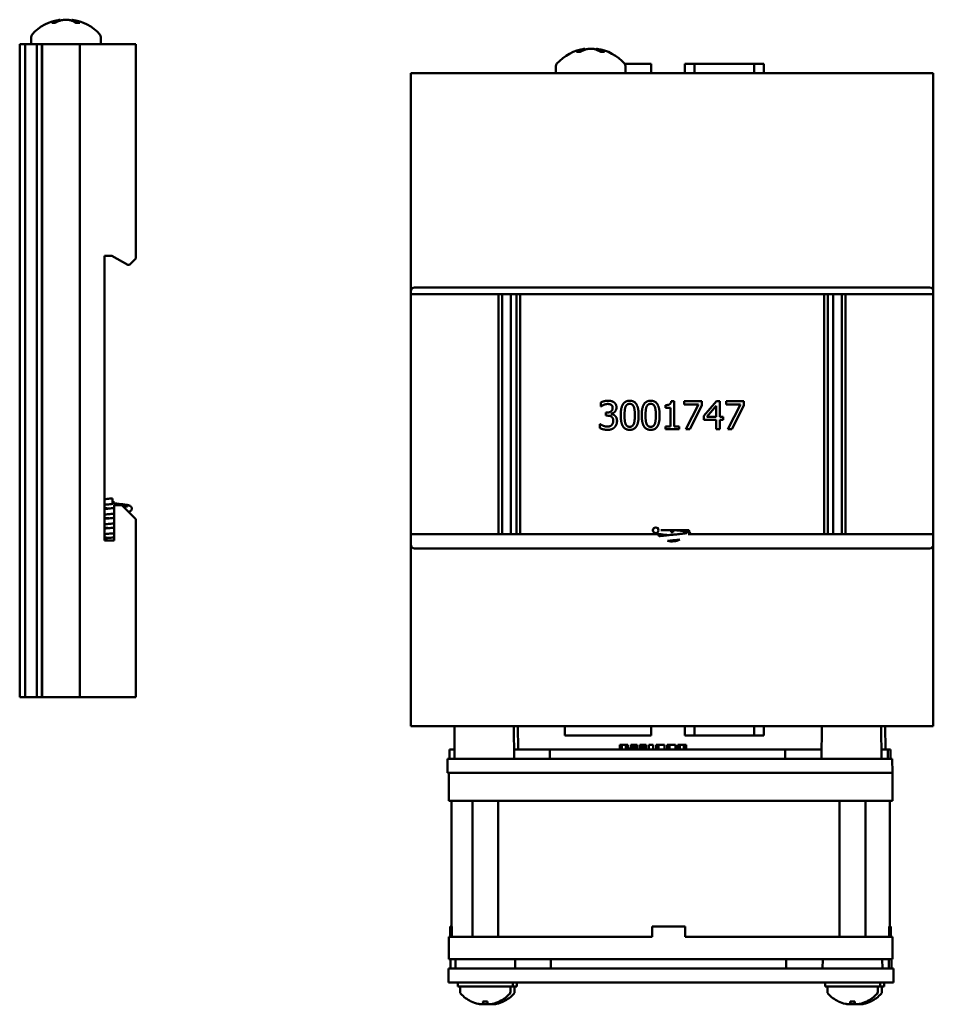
# Model space of a CAD drawing. Header units: inches. Extents: x 1.3 to 23.8, y 0.4 to 18.6.
# Tile 24 of 24: x 18.9 to 23.8, y 6.7 to 12. Entities that reach past the tile are written whole.
import ezdxf

# ---------------------------------------------------------------- set-up
doc = ezdxf.new("R2010")
doc.units = ezdxf.units.IN
doc.header["$LTSCALE"] = 0.8
doc.header["$MEASUREMENT"] = 0
doc.layers.add('Visible (ANSI)', color=7, linetype='Continuous', lineweight=50)

msp = doc.modelspace()

# ---------------------------------------------------------------- linework, layer by layer
at = {"layer": 'Visible (ANSI)'}
for p, q in [((19.1339, 11.952), (19.1158, 11.952)), ((19.1582, 11.9681), (19.1586, 11.9632)), ((19.2218, 11.9681), (19.2213, 11.9625)), ((19.2621, 11.952), (19.2431, 11.952)), ((19.0035, 11.8752), (19.0035, 11.8372)), ((19.3765, 11.8752), (19.3765, 11.8372)), ((18.9419, 11.8372), (18.9431, 11.8372)), ((18.9419, 11.8372), (18.9419, 8.3372)), ((18.9431, 11.8372), (18.9583, 11.8372)), ((18.9431, 11.8372), (18.9431, 8.3372)), ((18.9583, 11.8372), (18.9704, 11.8372)), ((18.9704, 11.8372), (18.9873, 11.8372)), ((18.9704, 11.8372), (18.9704, 8.3372)), ((18.9873, 11.8372), (19.0011, 11.8372)), ((19.0011, 11.8372), (19.0027, 11.8372)), ((19.0027, 11.8372), (19.0166, 11.8372)), ((19.0166, 11.8372), (19.0335, 11.8372)), ((19.0335, 8.3372), (19.0335, 11.8372)), ((19.0335, 11.8372), (19.0455, 11.8372)), ((19.0455, 11.8372), (19.0608, 11.8372)), ((19.0608, 11.8372), (19.062, 11.8372)), ((19.0608, 11.8372), (19.0608, 8.3372)), ((19.062, 11.8372), (19.0631, 11.8372)), ((19.062, 11.8372), (19.062, 8.3372)), ((19.0673, 11.8372), (19.0631, 11.8372)), ((19.0631, 11.8372), (19.0631, 8.3372)), ((19.0673, 11.8372), (19.245, 11.8372)), ((19.265, 11.8372), (19.245, 11.8372)), ((19.265, 11.8372), (19.285, 11.8372)), ((19.265, 11.8372), (19.265, 8.3372)), ((19.285, 11.8372), (19.545, 11.8372)), ((19.545, 11.8372), (19.565, 11.8372)), ((19.565, 10.6882), (19.565, 11.8372)), ((21.9465, 11.7962), (21.9283, 11.7962)), ((21.9707, 11.8123), (21.9712, 11.8074)), ((22.0344, 11.8123), (22.0339, 11.8067)), ((22.0746, 11.7962), (22.0557, 11.7962)), ((21.816, 11.7194), (21.816, 11.6814)), ((22.1851, 11.7314), (22.3259, 11.7314)), ((22.189, 11.7194), (22.189, 11.6814)), ((22.3259, 11.7314), (22.3263, 11.6814)), ((22.5065, 11.7314), (22.5061, 11.6814)), ((22.5065, 11.7314), (22.5594, 11.7314)), ((22.5594, 11.7314), (22.5593, 11.6814)), ((22.8777, 11.7314), (22.5594, 11.7314)), ((22.8777, 11.7314), (22.8778, 11.6814)), ((22.8777, 11.7314), (22.9305, 11.7314)), ((22.9305, 11.7314), (22.931, 11.6814)), ((21.0385, 11.6814), (21.0585, 11.6814)), ((21.0385, 11.6814), (21.0385, 10.5124)), ((21.0585, 11.6814), (23.8185, 11.6814)), ((23.8185, 11.6814), (23.8385, 11.6814)), ((23.8385, 10.5124), (23.8385, 11.6814)), ((19.397, 10.7032), (19.435, 10.7032)), ((19.397, 9.1762), (19.397, 10.7032)), ((19.435, 10.7032), (19.5216, 10.6532)), ((19.53, 10.6532), (19.545, 10.6682)), ((19.565, 10.6882), (19.545, 10.6682)), ((19.5216, 10.6532), (19.53, 10.6532)), ((21.0385, 10.4974), (21.0385, 10.5124)), ((21.0585, 10.5324), (23.8185, 10.5324)), ((23.8385, 10.5124), (23.8385, 10.4974)), ((21.0385, 9.2104), (21.0385, 10.4974)), ((21.0385, 10.4974), (23.8385, 10.4974)), ((21.509, 10.4974), (21.509, 9.2104)), ((21.5284, 9.2104), (21.5284, 10.4974)), ((21.5747, 10.4974), (21.5747, 9.2104)), ((21.6047, 9.2104), (21.6047, 10.4974)), ((21.6241, 9.2104), (21.6241, 10.4974)), ((23.253, 10.4974), (23.253, 9.2104)), ((23.2724, 9.2104), (23.2724, 10.4974)), ((23.3024, 10.4974), (23.3024, 9.2104)), ((23.3487, 9.2104), (23.3487, 10.4974)), ((23.3681, 9.2104), (23.3681, 10.4974)), ((23.8385, 10.4974), (23.8385, 9.2104)), ((22.4338, 9.923), (22.4494, 9.923)), ((22.4494, 9.923), (22.4494, 9.7878)), ((22.5026, 9.9225), (22.5978, 9.9225)), ((22.5026, 9.9049), (22.5026, 9.9225)), ((22.5978, 9.9225), (22.5978, 9.9)), ((22.6092, 9.8452), (22.6763, 9.9225)), ((22.6763, 9.9225), (22.6948, 9.9225)), ((22.6948, 9.9225), (22.6948, 9.8402)), ((22.7277, 9.9225), (22.8229, 9.9225)), ((22.7277, 9.9049), (22.7277, 9.9225)), ((22.8229, 9.9225), (22.8229, 9.9)), ((22.0563, 9.8952), (22.0563, 9.9165)), ((22.0575, 9.8952), (22.0563, 9.8952)), ((22.4028, 9.8884), (22.4028, 9.9021)), ((22.43, 9.8884), (22.4028, 9.8884)), ((22.43, 9.7878), (22.43, 9.8884)), ((22.58, 9.9049), (22.5026, 9.9049)), ((22.5115, 9.7725), (22.58, 9.9049)), ((22.5978, 9.9), (22.5329, 9.7725)), ((22.6755, 9.8988), (22.625, 9.8402)), ((22.6755, 9.8402), (22.6755, 9.8988)), ((22.8052, 9.9049), (22.7277, 9.9049)), ((22.7366, 9.7725), (22.8052, 9.9049)), ((22.8229, 9.9), (22.758, 9.7725)), ((22.0828, 9.8622), (22.0894, 9.8622)), ((22.0828, 9.8456), (22.0828, 9.8622)), ((22.0913, 9.8456), (22.0828, 9.8456)), ((22.1127, 9.8559), (22.1127, 9.8545)), ((22.6092, 9.8241), (22.6092, 9.8452)), ((22.6755, 9.8241), (22.6092, 9.8241)), ((22.625, 9.8402), (22.6755, 9.8402)), ((22.6755, 9.7725), (22.6755, 9.8241)), ((22.6948, 9.8402), (22.7127, 9.8402)), ((22.6948, 9.8241), (22.6948, 9.7725)), ((22.7127, 9.8241), (22.6948, 9.8241)), ((22.7127, 9.8402), (22.7127, 9.8241)), ((22.0521, 9.7999), (22.0536, 9.7999)), ((22.0521, 9.7786), (22.0521, 9.7999)), ((22.4028, 9.7878), (22.43, 9.7878)), ((22.4028, 9.7725), (22.4028, 9.7878)), ((22.476, 9.7725), (22.4028, 9.7725)), ((22.4494, 9.7878), (22.476, 9.7878)), ((22.476, 9.7878), (22.476, 9.7725)), ((22.5329, 9.7725), (22.5115, 9.7725)), ((22.6948, 9.7725), (22.6755, 9.7725)), ((22.758, 9.7725), (22.7366, 9.7725)), ((19.44, 9.4022), (19.44, 9.3722)), ((19.44, 9.3872), (19.445, 9.3872)), ((19.44, 9.3772), (19.445, 9.3772)), ((19.445, 9.3872), (19.445, 9.3772)), ((19.489, 9.3662), (19.449, 9.3662)), ((19.449, 9.3662), (19.449, 9.1762)), ((19.545, 9.3102), (19.489, 9.3662)), ((19.545, 9.3102), (19.565, 9.2902)), ((19.565, 8.3372), (19.565, 9.2902)), ((21.0385, 9.2104), (22.3611, 9.2104)), ((21.0385, 9.1544), (21.0385, 9.2104)), ((22.3479, 9.2104), (22.3479, 9.2154)), ((22.3787, 9.2314), (22.4335, 9.2314)), ((22.4335, 9.2314), (22.4435, 9.2314)), ((22.4335, 9.2314), (22.4335, 9.2214)), ((22.4335, 9.2214), (22.4435, 9.2214)), ((22.4435, 9.2314), (22.5289, 9.2314)), ((22.4435, 9.2314), (22.4435, 9.2214)), ((22.4758, 9.2296), (22.5289, 9.2296)), ((22.5249, 9.2104), (23.8385, 9.2104)), ((22.5289, 9.2314), (22.5289, 9.2296)), ((22.5289, 9.2296), (22.5292, 9.2296)), ((22.5292, 9.2296), (22.5292, 9.2211)), ((23.8385, 9.2104), (23.8385, 9.1544)), ((19.449, 9.1762), (19.397, 9.1762)), ((21.0385, 9.1544), (21.0385, 8.1814)), ((23.8185, 9.1344), (21.0585, 9.1344)), ((23.8385, 8.1814), (23.8385, 9.1544)), ((18.9419, 8.3372), (18.9431, 8.3372)), ((18.9431, 8.3372), (18.9583, 8.3372)), ((18.9704, 8.3372), (18.9583, 8.3372)), ((18.9873, 8.3372), (18.9704, 8.3372)), ((19.0011, 8.3372), (18.9873, 8.3372)), ((19.0027, 8.3372), (19.0011, 8.3372)), ((19.0166, 8.3372), (19.0027, 8.3372)), ((19.0335, 8.3372), (19.0166, 8.3372)), ((19.0455, 8.3372), (19.0335, 8.3372)), ((19.0455, 8.3372), (19.0608, 8.3372)), ((19.0608, 8.3372), (19.062, 8.3372)), ((19.062, 8.3372), (19.0631, 8.3372)), ((19.0631, 8.3372), (19.0673, 8.3372)), ((19.245, 8.3372), (19.0673, 8.3372)), ((19.245, 8.3372), (19.265, 8.3372)), ((19.285, 8.3372), (19.265, 8.3372)), ((19.285, 8.3372), (19.545, 8.3372)), ((19.565, 8.3372), (19.545, 8.3372)), ((21.0585, 8.1814), (21.0385, 8.1814)), ((21.0585, 8.1814), (23.8185, 8.1814)), ((21.273, 8.1814), (21.2715, 8.0064)), ((21.5903, 8.1814), (21.5918, 8.0064)), ((21.6122, 8.1814), (21.6133, 8.0564)), ((21.8639, 8.1314), (21.8635, 8.1814)), ((22.3259, 8.1314), (22.3263, 8.1814)), ((22.5065, 8.1314), (22.5061, 8.1814)), ((22.5594, 8.1314), (22.5593, 8.1814)), ((22.8777, 8.1314), (22.8778, 8.1814)), ((22.9305, 8.1314), (22.931, 8.1814)), ((23.2414, 8.1814), (23.2399, 8.0064)), ((23.5586, 8.1814), (23.5602, 8.0064)), ((23.5806, 8.1814), (23.5816, 8.0564)), ((23.8385, 8.1814), (23.8185, 8.1814)), ((21.8639, 8.1314), (21.9965, 8.1314)), ((22.1933, 8.1314), (21.9965, 8.1314)), ((22.1933, 8.1314), (22.3259, 8.1314)), ((22.5065, 8.1314), (22.5594, 8.1314)), ((22.8777, 8.1314), (22.5594, 8.1314)), ((22.8777, 8.1314), (22.9305, 8.1314)), ((22.1579, 8.0564), (22.1582, 8.0814)), ((22.1693, 8.0814), (22.1582, 8.0814)), ((22.1692, 8.0564), (22.1693, 8.0814)), ((22.1905, 8.0814), (22.1693, 8.0814)), ((22.1906, 8.0564), (22.1905, 8.0814)), ((22.2017, 8.0814), (22.1905, 8.0814)), ((22.2018, 8.0814), (22.2017, 8.0814)), ((22.2019, 8.0564), (22.2017, 8.0814)), ((22.202, 8.0814), (22.2018, 8.0814)), ((22.202, 8.0564), (22.2018, 8.0814)), ((22.2021, 8.0814), (22.202, 8.0814)), ((22.2022, 8.0564), (22.202, 8.0814)), ((22.2023, 8.0564), (22.2021, 8.0814)), ((22.2165, 8.0564), (22.2167, 8.0814)), ((22.2276, 8.0814), (22.2167, 8.0814)), ((22.2275, 8.0564), (22.2276, 8.0814)), ((22.2391, 8.0814), (22.2276, 8.0814)), ((22.2392, 8.0564), (22.2391, 8.0814)), ((22.2503, 8.0814), (22.2391, 8.0814)), ((22.2507, 8.0814), (22.2503, 8.0814)), ((22.2505, 8.0564), (22.2503, 8.0814)), ((22.2509, 8.0564), (22.2507, 8.0814)), ((22.2651, 8.0564), (22.2653, 8.0814)), ((22.2762, 8.0814), (22.2653, 8.0814)), ((22.2761, 8.0564), (22.2762, 8.0814)), ((22.2878, 8.0814), (22.2762, 8.0814)), ((22.2879, 8.0564), (22.2878, 8.0814)), ((22.2989, 8.0814), (22.2878, 8.0814)), ((22.2994, 8.0814), (22.2989, 8.0814)), ((22.2991, 8.0564), (22.2989, 8.0814)), ((22.2996, 8.0564), (22.2994, 8.0814)), ((22.3139, 8.0564), (22.3142, 8.0814)), ((22.3142, 8.0564), (22.3144, 8.0814)), ((22.3144, 8.0814), (22.3142, 8.0814)), ((22.3371, 8.0814), (22.3144, 8.0814)), ((22.3373, 8.0564), (22.3371, 8.0814)), ((22.3371, 8.0814), (22.3371, 8.0814)), ((22.3373, 8.0564), (22.3371, 8.0814)), ((22.3538, 8.0564), (22.354, 8.0814)), ((22.3623, 8.0814), (22.354, 8.0814)), ((22.362, 8.0564), (22.3623, 8.0814)), ((22.3659, 8.0814), (22.3623, 8.0814)), ((22.366, 8.0564), (22.3659, 8.0814)), ((22.3976, 8.0814), (22.3659, 8.0814)), ((22.398, 8.0564), (22.3976, 8.0814)), ((22.4121, 8.0564), (22.4123, 8.0814)), ((22.4207, 8.0814), (22.4123, 8.0814)), ((22.4204, 8.0564), (22.4207, 8.0814)), ((22.4243, 8.0814), (22.4207, 8.0814)), ((22.4244, 8.0564), (22.4243, 8.0814)), ((22.456, 8.0814), (22.4243, 8.0814)), ((22.4563, 8.0564), (22.456, 8.0814)), ((22.4691, 8.0564), (22.4694, 8.0814)), ((22.4805, 8.0814), (22.4694, 8.0814)), ((22.4804, 8.0564), (22.4805, 8.0814)), ((22.5018, 8.0814), (22.4805, 8.0814)), ((22.5019, 8.0564), (22.5018, 8.0814)), ((22.5129, 8.0814), (22.5018, 8.0814)), ((22.5131, 8.0814), (22.5129, 8.0814)), ((22.5131, 8.0564), (22.5129, 8.0814)), ((22.5132, 8.0814), (22.5131, 8.0814)), ((22.5133, 8.0564), (22.5131, 8.0814)), ((22.5134, 8.0814), (22.5132, 8.0814)), ((22.5135, 8.0564), (22.5132, 8.0814)), ((22.5136, 8.0564), (22.5134, 8.0814)), ((21.2448, 8.0064), (21.2453, 8.0564)), ((21.2719, 8.0564), (21.2453, 8.0564)), ((21.7829, 8.0564), (21.5914, 8.0564)), ((21.7827, 8.0064), (21.7829, 8.0564)), ((23.0446, 8.0564), (21.7829, 8.0564)), ((23.2403, 8.0564), (23.0446, 8.0564)), ((23.0447, 8.0064), (23.0446, 8.0564)), ((23.5943, 8.0564), (23.5597, 8.0564)), ((23.6083, 8.0564), (23.5943, 8.0564)), ((23.5947, 8.0064), (23.5943, 8.0564)), ((23.6087, 8.0064), (23.6083, 8.0564)), ((21.234, 7.9314), (21.2347, 8.0064)), ((21.2347, 8.0064), (21.3583, 8.0064)), ((21.3583, 8.0064), (23.469, 8.0064)), ((23.469, 8.0064), (23.5954, 8.0064)), ((23.5954, 8.0064), (23.6189, 8.0064)), ((23.6189, 8.0064), (23.6189, 8.0064)), ((23.6196, 7.9314), (23.6189, 8.0064)), ((21.2451, 7.9314), (21.234, 7.9314)), ((21.2414, 7.7814), (21.2414, 7.9314)), ((21.2451, 7.9314), (21.3406, 7.9314)), ((21.352, 7.9314), (21.3406, 7.9314)), ((21.3576, 7.9314), (21.352, 7.9314)), ((21.3576, 7.9314), (23.4697, 7.9314)), ((23.5102, 7.9314), (23.4697, 7.9314)), ((23.5102, 7.9314), (23.6014, 7.9314)), ((23.6174, 7.9314), (23.6014, 7.9314)), ((23.6174, 7.9314), (23.6196, 7.9314)), ((23.6193, 7.7814), (23.6193, 7.9314)), ((23.6196, 7.9314), (23.6196, 7.9314)), ((21.3406, 7.7814), (21.2414, 7.7814)), ((21.2554, 7.1074), (21.2554, 7.7814)), ((21.3406, 7.7814), (23.5005, 7.7814)), ((21.3682, 7.0514), (21.3682, 7.7814)), ((21.5062, 7.0514), (21.5062, 7.7814)), ((23.3366, 7.0514), (23.3366, 7.7814)), ((23.4746, 7.0514), (23.4746, 7.7814)), ((23.6014, 7.7814), (23.5005, 7.7814)), ((23.6014, 7.7814), (23.6193, 7.7814)), ((23.6054, 7.1074), (23.6054, 7.7814)), ((23.6193, 7.7814), (23.6193, 7.7814)), ((21.258, 7.1074), (21.2497, 7.1074)), ((21.2497, 7.0514), (21.2497, 7.1074)), ((21.258, 7.1074), (21.258, 7.0514)), ((22.3326, 7.0514), (22.3326, 7.1074)), ((22.5086, 7.1074), (22.3326, 7.1074)), ((22.5086, 7.1074), (22.5086, 7.0514)), ((22.5086, 7.1074), (22.5086, 7.1074)), ((22.5086, 7.0514), (22.5086, 7.1074)), ((23.6096, 7.1074), (23.6013, 7.1074)), ((23.6013, 7.0514), (23.6013, 7.1074)), ((23.6096, 7.0514), (23.6096, 7.1074)), ((23.611, 7.1074), (23.6096, 7.1074)), ((23.611, 7.0514), (23.611, 7.1074)), ((21.2414, 6.9314), (21.2414, 7.0514)), ((21.2414, 7.0514), (21.3406, 7.0514)), ((22.3326, 7.0514), (21.3406, 7.0514)), ((23.5005, 7.0514), (22.5086, 7.0514)), ((23.5005, 7.0514), (23.6014, 7.0514)), ((23.6096, 7.0514), (23.6014, 7.0514)), ((23.6193, 7.0514), (23.611, 7.0514)), ((23.6193, 6.9314), (23.6193, 7.0514)), ((23.6193, 7.0514), (23.6193, 7.0514)), ((21.3406, 6.9314), (21.2414, 6.9314)), ((21.2505, 6.8814), (21.2509, 6.9314)), ((21.2775, 6.9314), (21.2771, 6.8814)), ((22.9599, 6.9314), (21.3406, 6.9314)), ((21.5969, 6.9314), (21.5974, 6.8814)), ((21.7882, 6.8814), (21.7884, 6.9314)), ((23.0501, 6.9314), (22.9599, 6.9314)), ((23.0504, 6.9314), (23.0501, 6.9314)), ((23.0503, 6.8814), (23.0501, 6.9314)), ((23.5005, 6.9314), (23.0504, 6.9314)), ((23.2459, 6.9314), (23.2454, 6.8814)), ((23.6014, 6.9314), (23.5005, 6.9314)), ((23.5653, 6.9314), (23.5658, 6.8814)), ((23.6003, 6.8814), (23.5999, 6.9314)), ((23.6193, 6.9314), (23.6014, 6.9314)), ((23.6147, 6.8814), (23.6143, 6.9314)), ((23.6193, 6.9314), (23.6193, 6.9314)), ((21.2396, 6.8064), (21.2402, 6.8814)), ((21.2402, 6.8814), (21.3638, 6.8814)), ((21.3638, 6.8814), (23.4746, 6.8814)), ((23.4746, 6.8814), (23.601, 6.8814)), ((23.601, 6.8814), (23.625, 6.8814)), ((23.625, 6.8814), (23.625, 6.8814)), ((23.6256, 6.8064), (23.625, 6.8814)), ((21.3631, 6.8064), (21.2396, 6.8064)), ((21.2897, 6.8064), (21.2897, 6.7854)), ((21.5847, 6.7854), (21.2897, 6.7854)), ((21.3022, 6.7573), (21.3022, 6.7854)), ((21.3631, 6.8064), (23.4752, 6.8064)), ((21.5722, 6.7573), (21.5722, 6.7854)), ((21.5847, 6.8064), (21.5847, 6.7854)), ((21.6071, 6.7854), (21.5847, 6.7854)), ((21.5946, 6.7573), (21.5946, 6.7854)), ((21.6071, 6.8064), (21.6071, 6.7854)), ((23.2581, 6.8064), (23.2581, 6.7854)), ((23.5531, 6.7854), (23.2581, 6.7854)), ((23.2706, 6.7573), (23.2706, 6.7854)), ((23.6016, 6.8064), (23.4752, 6.8064)), ((23.5406, 6.7573), (23.5406, 6.7854)), ((23.5531, 6.8064), (23.5531, 6.7854)), ((23.5755, 6.7854), (23.5531, 6.7854)), ((23.563, 6.7573), (23.563, 6.7854)), ((23.5755, 6.8064), (23.5755, 6.7854)), ((23.6016, 6.8064), (23.6256, 6.8064)), ((23.6256, 6.8064), (23.6256, 6.8064)), ((21.425, 6.7055), (21.4494, 6.7055)), ((21.4262, 6.6926), (21.4273, 6.7055)), ((21.4483, 6.6926), (21.4471, 6.7055)), ((23.3934, 6.7055), (23.4178, 6.7055)), ((23.3946, 6.6926), (23.3957, 6.7055)), ((23.4166, 6.6926), (23.4155, 6.7055))]:
    msp.add_line(p, q, dxfattribs=at)
msp.add_circle((22.3508, 9.2314), 0.015, dxfattribs=at)
for centre, radius, start, end in [((19.19, 11.7277), 0.2424, 97.5437, 138.4591), ((19.19, 11.7277), 0.2424, 41.5409, 82.4563), ((19.0235, 11.8752), 0.02, 138.4591, 180), ((19.3565, 11.8752), 0.02, 0, 41.5409), ((22.0025, 11.5719), 0.2424, 97.5437, 138.4591), ((22.0025, 11.5719), 0.2424, 41.5409, 82.4563), ((21.836, 11.7194), 0.02, 138.4591, 180), ((22.169, 11.7194), 0.02, 0, 41.5409), ((21.0585, 10.5124), 0.02, 90, 180), ((23.8185, 10.5124), 0.02, 0, 90), ((22.4385, 9.2684), 0.0968, 216.8146, 225.2671), ((21.0585, 9.1544), 0.02, 180, 270), ((22.4385, 9.2684), 0.0968, 255.4841, 295.6849), ((23.8185, 9.1544), 0.02, 270, 0), ((21.3172, 6.7573), 0.015, 180, 221.6116), ((21.5572, 6.7573), 0.015, 318.3884, 0), ((21.5796, 6.7573), 0.015, 318.3884, 0), ((23.2856, 6.7573), 0.015, 180, 221.6116), ((23.5256, 6.7573), 0.015, 318.3884, 0), ((23.548, 6.7573), 0.015, 318.3884, 0), ((21.4372, 6.8639), 0.1755, 221.6116, 244.0262), ((21.3628, 6.7111), 0.0056, 244.0262, 266.9688), ((21.5116, 6.7111), 0.0056, 273.0312, 295.9738), ((21.4372, 6.8639), 0.1755, 295.9738, 318.3884), ((21.534, 6.7111), 0.0056, 273.0312, 295.9738), ((21.4596, 6.8639), 0.1755, 295.9738, 318.3884), ((23.4056, 6.8639), 0.1755, 221.6116, 244.0262), ((23.3312, 6.7111), 0.0056, 244.0262, 266.9688), ((23.48, 6.7111), 0.0056, 273.0312, 295.9738), ((23.4056, 6.8639), 0.1755, 295.9738, 318.3884), ((23.5024, 6.7111), 0.0056, 273.0312, 295.9738), ((23.428, 6.8639), 0.1755, 295.9738, 318.3884)]:
    msp.add_arc(centre, radius, start, end, dxfattribs=at)
for centre, major_axis, ratio, start_param, end_param in [((19.1963, 11.7285), (-0.0317, 0.2402), 0.74634, 0.095241, 0.294141), ((19.1831, 11.7285), (0.0291, 0.2405), 0.689166, 0.276812, 0.475712), ((19.1972, 11.7285), (-0.0281, 0.2406), 0.659834, 5.813878, 6.012778), ((19.1969, 11.7285), (-0.0291, 0.2405), 0.689166, 5.963289, 6.006373), ((19.1834, 11.7285), (0.0304, 0.2403), 0.719342, 5.981502, 6.180402), ((22.0089, 11.5728), (-0.0317, 0.2402), 0.74634, 0.095241, 0.294141), ((21.9956, 11.5728), (0.0291, 0.2405), 0.689166, 0.276812, 0.475712), ((22.0097, 11.5728), (-0.0281, 0.2406), 0.659834, 5.813878, 6.012778), ((22.0095, 11.5728), (-0.0291, 0.2405), 0.689166, 5.963289, 6.006373), ((21.9959, 11.5728), (0.0304, 0.2403), 0.719342, 5.981502, 6.180402), ((21.4368, 6.8633), (-0.1419, 0.103), 0.994184, 1.750128, 1.978889), ((21.4435, 6.8633), (-0.0153, -0.1747), 0.063267, 5.837382, 6.066143), ((21.4309, 6.8633), (0.0153, -0.1747), 0.063267, 0.217042, 0.445804), ((21.4376, 6.8633), (-0.1419, -0.103), 0.994184, 1.162703, 1.391464), ((21.46, 6.8633), (-0.1419, -0.103), 0.994184, 1.162703, 1.391464), ((23.4052, 6.8633), (-0.1419, 0.103), 0.994184, 1.750128, 1.978889), ((23.4119, 6.8633), (-0.0153, -0.1747), 0.063267, 5.837382, 6.066143), ((23.3993, 6.8633), (0.0153, -0.1747), 0.063267, 0.217042, 0.445804), ((23.406, 6.8633), (-0.1419, -0.103), 0.994184, 1.162703, 1.391464), ((23.4284, 6.8633), (-0.1419, -0.103), 0.994184, 1.162703, 1.391464)]:
    msp.add_ellipse(centre, major_axis=major_axis, ratio=ratio, start_param=start_param, end_param=end_param, dxfattribs=at)
for points, knots in [([(19.114, 11.9515), (19.114, 11.9515), (19.114, 11.9515), (19.1145, 11.9518), (19.1152, 11.952), (19.1158, 11.952)], [0.017596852, 0.017596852, 0.017596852, 0.017596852, 0.01762601, 0.01762601, 0.023499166, 0.023499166, 0.023499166, 0.023499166]), ([(19.1582, 11.9681), (19.1582, 11.9681), (19.1575, 11.9679), (19.1545, 11.9672), (19.1522, 11.9666), (19.149, 11.9657), (19.1484, 11.9655), (19.1477, 11.9654)], [0.06257948, 0.06257948, 0.06257948, 0.06257948, 0.0912553, 0.0912553, 0.12159464, 0.12159464, 0.12829742, 0.12829742, 0.12829742, 0.12829742]), ([(19.1658, 11.9654), (19.1686, 11.9661), (19.1721, 11.9668), (19.1798, 11.9678), (19.1841, 11.968), (19.192, 11.9681), (19.1963, 11.9679), (19.2042, 11.9672), (19.2078, 11.9666), (19.2113, 11.9657), (19.2119, 11.9655), (19.2125, 11.9654)], [0, 0, 0, 0, 0.030458, 0.030458, 0.060916, 0.060916, 0.0912553, 0.0912553, 0.1215946, 0.1215946, 0.1282974, 0.1282974, 0.1282974, 0.1282974]), ([(19.2142, 11.9654), (19.2114, 11.9661), (19.2079, 11.9668), (19.2001, 11.9678), (19.1959, 11.968), (19.1913, 11.9681), (19.1906, 11.9681), (19.19, 11.9681)], [0, 0, 0, 0, 0.03045798, 0.03045798, 0.06091597, 0.06091597, 0.06575635, 0.06575635, 0.06575635, 0.06575635]), ([(19.2313, 11.9654), (19.2286, 11.9661), (19.2261, 11.9668), (19.2228, 11.9678), (19.2219, 11.968), (19.2218, 11.9681), (19.2218, 11.9681), (19.2218, 11.9681)], [0, 0, 0, 0, 0.03045798, 0.03045798, 0.06091597, 0.06091597, 0.06575635, 0.06575635, 0.06575635, 0.06575635]), ([(19.2621, 11.952), (19.2626, 11.952), (19.2633, 11.9518), (19.2638, 11.9515), (19.2638, 11.9515), (19.2638, 11.9515)], [0.070224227, 0.070224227, 0.070224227, 0.070224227, 0.076097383, 0.076097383, 0.076126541, 0.076126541, 0.076126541, 0.076126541]), ([(21.9266, 11.7958), (21.9266, 11.7958), (21.9266, 11.7958), (21.9271, 11.7961), (21.9278, 11.7962), (21.9283, 11.7962)], [0.017596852, 0.017596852, 0.017596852, 0.017596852, 0.01762601, 0.01762601, 0.023499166, 0.023499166, 0.023499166, 0.023499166]), ([(21.9707, 11.8123), (21.9707, 11.8123), (21.97, 11.8121), (21.9671, 11.8114), (21.9648, 11.8108), (21.9615, 11.8099), (21.9609, 11.8098), (21.9603, 11.8096)], [0.06257948, 0.06257948, 0.06257948, 0.06257948, 0.0912553, 0.0912553, 0.12159464, 0.12159464, 0.12829742, 0.12829742, 0.12829742, 0.12829742]), ([(21.9784, 11.8096), (21.9811, 11.8104), (21.9846, 11.811), (21.9924, 11.812), (21.9966, 11.8122), (22.0046, 11.8123), (22.0089, 11.8122), (22.0167, 11.8114), (22.0203, 11.8108), (22.0238, 11.8099), (22.0245, 11.8098), (22.0251, 11.8096)], [0, 0, 0, 0, 0.030458, 0.030458, 0.060916, 0.060916, 0.0912553, 0.0912553, 0.1215946, 0.1215946, 0.1282974, 0.1282974, 0.1282974, 0.1282974]), ([(22.0267, 11.8096), (22.024, 11.8104), (22.0205, 11.811), (22.0127, 11.812), (22.0085, 11.8122), (22.0038, 11.8123), (22.0032, 11.8123), (22.0025, 11.8123)], [0, 0, 0, 0, 0.03045798, 0.03045798, 0.06091597, 0.06091597, 0.06575635, 0.06575635, 0.06575635, 0.06575635]), ([(22.0439, 11.8096), (22.0411, 11.8104), (22.0386, 11.811), (22.0353, 11.812), (22.0344, 11.8122), (22.0343, 11.8123), (22.0344, 11.8123), (22.0344, 11.8123)], [0, 0, 0, 0, 0.03045798, 0.03045798, 0.06091597, 0.06091597, 0.06575635, 0.06575635, 0.06575635, 0.06575635]), ([(22.0746, 11.7962), (22.0752, 11.7962), (22.0758, 11.7961), (22.0763, 11.7958), (22.0763, 11.7958), (22.0763, 11.7958)], [0.070224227, 0.070224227, 0.070224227, 0.070224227, 0.076097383, 0.076097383, 0.076126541, 0.076126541, 0.076126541, 0.076126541]), ([(19.397, 9.3979), (19.4056, 9.3988), (19.4151, 9.3998), (19.4298, 9.4012), (19.4349, 9.4017), (19.44, 9.4022)], [11.7264261, 11.7264261, 11.7264261, 11.7264261, 11.801134, 11.801134, 11.8400759, 11.8400759, 11.8400759, 11.8400759]), ([(19.44, 9.3722), (19.4305, 9.3712), (19.4208, 9.3703), (19.4067, 9.3689), (19.4017, 9.3684), (19.397, 9.3679)], [0, 0, 0, 0, 0.0728927, 0.0728927, 0.1148298, 0.1148298, 0.1148298, 0.1148298]), ([(19.397, 9.3454), (19.3998, 9.3457), (19.4028, 9.346), (19.4147, 9.3472), (19.4245, 9.3482), (19.4391, 9.3496), (19.4441, 9.35), (19.449, 9.3505)], [10.2465097, 10.2465097, 10.2465097, 10.2465097, 10.2709759, 10.2709759, 10.3453082, 10.3453082, 10.3830016, 10.3830016, 10.3830016, 10.3830016]), ([(19.4204, 9.3478), (19.4162, 9.3482), (19.4119, 9.3486), (19.4042, 9.3494), (19.4005, 9.3498), (19.397, 9.3502)], [11.12401208, 11.12401208, 11.12401208, 11.12401208, 11.1572683, 11.1572683, 11.18758301, 11.18758301, 11.18758301, 11.18758301]), ([(19.44, 9.3759), (19.4421, 9.3757), (19.4442, 9.3755), (19.4556, 9.3744), (19.4649, 9.3735), (19.4824, 9.3717), (19.4908, 9.3708), (19.5056, 9.369), (19.5122, 9.368), (19.5234, 9.366), (19.5276, 9.3652), (19.5339, 9.3623), (19.5359, 9.3612), (19.5388, 9.3583), (19.5397, 9.3573), (19.5413, 9.3545), (19.5421, 9.3526), (19.5428, 9.3489), (19.5428, 9.347), (19.5422, 9.3433), (19.5416, 9.3416), (19.5399, 9.3385), (19.5388, 9.3372), (19.5366, 9.3351), (19.5354, 9.3343), (19.533, 9.3328), (19.5318, 9.3323), (19.5288, 9.3311), (19.527, 9.3306), (19.5251, 9.3301)], [0.7141634, 0.7141634, 0.7141634, 0.7141634, 0.7302127, 0.7302127, 0.8015317, 0.8015317, 0.8740006, 0.8740006, 0.9482849, 0.9482849, 1.0281795, 1.0281795, 1.0584698, 1.0584698, 1.071601, 1.071601, 1.0887254, 1.0887254, 1.1048195, 1.1048195, 1.1208437, 1.1208437, 1.1369784, 1.1369784, 1.1538009, 1.1538009, 1.1757852, 1.1757852, 1.2083655, 1.2083655, 1.2083655, 1.2083655]), ([(19.4992, 9.3559), (19.5022, 9.3563), (19.5048, 9.3567), (19.5124, 9.3579), (19.5165, 9.3587), (19.5192, 9.3595), (19.5196, 9.3596), (19.5196, 9.3596)], [10.5273913, 10.5273913, 10.5273913, 10.5273913, 10.5588085, 10.5588085, 10.6254338, 10.6254338, 10.6495648, 10.6495648, 10.6495648, 10.6495648]), ([(19.449, 9.3205), (19.4413, 9.3198), (19.4334, 9.319), (19.4166, 9.3174), (19.4076, 9.3165), (19.3986, 9.3155), (19.3978, 9.3154), (19.397, 9.3154)], [1.4573441, 1.4573441, 1.4573441, 1.4573441, 1.516423, 1.516423, 1.5880225, 1.5880225, 1.5950668, 1.5950668, 1.5950668, 1.5950668]), ([(19.397, 9.2929), (19.3976, 9.293), (19.3983, 9.293), (19.4078, 9.294), (19.4175, 9.295), (19.4344, 9.2966), (19.4418, 9.2973), (19.449, 9.298)], [8.7666462, 8.7666462, 8.7666462, 8.7666462, 8.7722699, 8.7722699, 8.8477191, 8.8477191, 8.9030969, 8.9030969, 8.9030969, 8.9030969]), ([(19.4204, 9.2953), (19.4147, 9.2958), (19.409, 9.2964), (19.4014, 9.2972), (19.3992, 9.2974), (19.397, 9.2977)], [9.64428521, 9.64428521, 9.64428521, 9.64428521, 9.68920661, 9.68920661, 9.70784424, 9.70784424, 9.70784424, 9.70784424]), ([(19.449, 9.268), (19.4408, 9.2672), (19.4325, 9.2664), (19.4154, 9.2648), (19.4064, 9.2639), (19.3979, 9.2629), (19.3974, 9.2629), (19.397, 9.2629)], [2.9374279, 2.9374279, 2.9374279, 2.9374279, 2.999773, 2.999773, 3.0713207, 3.0713207, 3.0751441, 3.0751441, 3.0751441, 3.0751441]), ([(19.397, 9.2404), (19.3972, 9.2404), (19.3974, 9.2404), (19.4064, 9.2414), (19.416, 9.2424), (19.4335, 9.244), (19.4413, 9.2448), (19.449, 9.2455)], [7.2865711, 7.2865711, 7.2865711, 7.2865711, 7.2882872, 7.2882872, 7.3640216, 7.3640216, 7.4230059, 7.4230059, 7.4230059, 7.4230059]), ([(19.4204, 9.2428), (19.4152, 9.2433), (19.41, 9.2438), (19.4023, 9.2446), (19.3996, 9.2449), (19.397, 9.2452)], [8.16420375, 8.16420375, 8.16420375, 8.16420375, 8.2051669, 8.2051669, 8.2277677, 8.2277677, 8.2277677, 8.2277677]), ([(22.3606, 9.2427), (22.3617, 9.2424), (22.3631, 9.2421), (22.3649, 9.2418), (22.3649, 9.2418), (22.3649, 9.2418)], [0.09702202, 0.09702202, 0.09702202, 0.09702202, 0.12664969, 0.12664969, 0.12708979, 0.12708979, 0.12708979, 0.12708979]), ([(19.449, 9.2155), (19.448, 9.2154), (19.447, 9.2153), (19.4366, 9.2143), (19.4269, 9.2134), (19.4106, 9.2118), (19.4035, 9.2111), (19.397, 9.2104)], [4.4172601, 4.4172601, 4.4172601, 4.4172601, 4.4247626, 4.4247626, 4.4972183, 4.4972183, 4.5549861, 4.5549861, 4.5549861, 4.5549861]), ([(19.397, 9.1879), (19.4056, 9.1888), (19.4151, 9.1898), (19.4327, 9.1915), (19.4409, 9.1922), (19.449, 9.193)], [5.8065185, 5.8065185, 5.8065185, 5.8065185, 5.8810601, 5.8810601, 5.9429399, 5.9429399, 5.9429399, 5.9429399]), ([(19.4204, 9.1903), (19.4156, 9.1908), (19.4108, 9.1912), (19.403, 9.192), (19.4, 9.1923), (19.397, 9.1927)], [6.684142, 6.684142, 6.684142, 6.684142, 6.72206681, 6.72206681, 6.74770865, 6.74770865, 6.74770865, 6.74770865]), ([(22.419, 9.2051), (22.4153, 9.2055), (22.4117, 9.2058), (22.3993, 9.2071), (22.3908, 9.208), (22.3755, 9.2098), (22.3687, 9.2108), (22.357, 9.2128), (22.3525, 9.2137), (22.3462, 9.2161), (22.3442, 9.217), (22.3406, 9.2199), (22.3393, 9.2212), (22.3373, 9.2244), (22.3365, 9.2263), (22.3359, 9.2293), (22.3358, 9.2303), (22.3358, 9.2314)], [11.5074335, 11.5074335, 11.5074335, 11.5074335, 11.5358221, 11.5358221, 11.6081342, 11.6081342, 11.6821041, 11.6821041, 11.7607274, 11.7607274, 11.7956161, 11.7956161, 11.8139562, 11.8139562, 11.8313769, 11.8313769, 11.8404212, 11.8404212, 11.8404212, 11.8404212]), ([(22.3704, 9.1997), (22.3725, 9.2), (22.3747, 9.2003), (22.3855, 9.2017), (22.3956, 9.2028), (22.4154, 9.2048), (22.4252, 9.2057), (22.4443, 9.2076), (22.4539, 9.2085), (22.4718, 9.2102), (22.4804, 9.2111), (22.4953, 9.2129), (22.5018, 9.2138), (22.5094, 9.215), (22.5115, 9.2154), (22.5149, 9.216), (22.5162, 9.2164), (22.5178, 9.2168), (22.5182, 9.217), (22.5182, 9.217)], [10.5482511, 10.5482511, 10.5482511, 10.5482511, 10.5720296, 10.5720296, 10.659776, 10.659776, 10.7338742, 10.7338742, 10.8062209, 10.8062209, 10.8773872, 10.8773872, 10.9470401, 10.9470401, 10.979689, 10.979689, 11.0092282, 11.0092282, 11.0330043, 11.0330043, 11.0330043, 11.0330043]), ([(22.4581, 9.2314), (22.4633, 9.2309), (22.4683, 9.2304), (22.482, 9.229), (22.4903, 9.2281), (22.505, 9.2262), (22.5115, 9.2253), (22.5225, 9.2232), (22.5266, 9.2224), (22.533, 9.2193), (22.535, 9.2181), (22.5377, 9.2153), (22.5384, 9.2143), (22.5396, 9.2123), (22.54, 9.2114), (22.5404, 9.2104)], [0.4072037, 0.4072037, 0.4072037, 0.4072037, 0.4473109, 0.4473109, 0.5198308, 0.5198308, 0.5942228, 0.5942228, 0.674591, 0.674591, 0.7034547, 0.7034547, 0.7154272, 0.7154272, 0.7246906, 0.7246906, 0.7246906, 0.7246906]), ([(22.4805, 9.1811), (22.4803, 9.1811), (22.4802, 9.1811), (22.4712, 9.1802), (22.4615, 9.1792), (22.4423, 9.1774), (22.4326, 9.1764), (22.4203, 9.1752), (22.4173, 9.175), (22.4143, 9.1747)], [1.0126743, 1.0126743, 1.0126743, 1.0126743, 1.0139925, 1.0139925, 1.0895305, 1.0895305, 1.162335, 1.162335, 1.1856833, 1.1856833, 1.1856833, 1.1856833]), ([(21.425, 6.7055), (21.425, 6.7055), (21.425, 6.7057), (21.4249, 6.706), (21.4249, 6.7061), (21.4249, 6.7061)], [0.063402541, 0.063402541, 0.063402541, 0.063402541, 0.068700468, 0.068700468, 0.069550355, 0.069550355, 0.069550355, 0.069550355]), ([(21.4495, 6.7061), (21.4495, 6.7061), (21.4495, 6.706), (21.4495, 6.7057), (21.4495, 6.7055), (21.4494, 6.7055)], [0.015061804, 0.015061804, 0.015061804, 0.015061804, 0.015911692, 0.015911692, 0.021209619, 0.021209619, 0.021209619, 0.021209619]), ([(23.3934, 6.7055), (23.3934, 6.7055), (23.3933, 6.7057), (23.3933, 6.706), (23.3933, 6.7061), (23.3933, 6.7061)], [0.063402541, 0.063402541, 0.063402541, 0.063402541, 0.068700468, 0.068700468, 0.069550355, 0.069550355, 0.069550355, 0.069550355]), ([(23.4179, 6.7061), (23.4179, 6.7061), (23.4179, 6.706), (23.4179, 6.7057), (23.4178, 6.7055), (23.4178, 6.7055)], [0.015061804, 0.015061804, 0.015061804, 0.015061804, 0.015911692, 0.015911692, 0.021209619, 0.021209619, 0.021209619, 0.021209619]), ([(21.4262, 6.6929), (21.4263, 6.6922), (21.4259, 6.6916), (21.4236, 6.6907), (21.4218, 6.6904), (21.4176, 6.6903), (21.4148, 6.6904), (21.4088, 6.6911), (21.4055, 6.6916), (21.4013, 6.6924), (21.4002, 6.6927), (21.3991, 6.6929)], [0, 0, 0, 0, 0.0245201, 0.0245201, 0.0490401, 0.0490401, 0.0733788, 0.0733788, 0.0977174, 0.0977174, 0.1059587, 0.1059587, 0.1059587, 0.1059587]), ([(21.4484, 6.6921), (21.4482, 6.6917), (21.4478, 6.6914), (21.446, 6.6907), (21.4442, 6.6904), (21.4399, 6.6903), (21.4372, 6.6904), (21.4316, 6.691), (21.4287, 6.6915), (21.426, 6.692)], [0.01020827, 0.01020827, 0.01020827, 0.01020827, 0.02452006, 0.02452006, 0.04904011, 0.04904011, 0.07337878, 0.07337878, 0.09447513, 0.09447513, 0.09447513, 0.09447513]), ([(21.4753, 6.6929), (21.4722, 6.6922), (21.4688, 6.6916), (21.4624, 6.6907), (21.4594, 6.6904), (21.4546, 6.6903), (21.4525, 6.6904), (21.4495, 6.6911), (21.4486, 6.6916), (21.4482, 6.6924), (21.4482, 6.6927), (21.4483, 6.6929)], [0, 0, 0, 0, 0.0245201, 0.0245201, 0.0490401, 0.0490401, 0.0733788, 0.0733788, 0.0977174, 0.0977174, 0.1059587, 0.1059587, 0.1059587, 0.1059587]), ([(21.4977, 6.6929), (21.4945, 6.6922), (21.4911, 6.6916), (21.4847, 6.6907), (21.4818, 6.6904), (21.477, 6.6903), (21.4748, 6.6904), (21.472, 6.691), (21.4712, 6.6915), (21.4708, 6.692)], [0, 0, 0, 0, 0.02452006, 0.02452006, 0.04904011, 0.04904011, 0.07337878, 0.07337878, 0.09447513, 0.09447513, 0.09447513, 0.09447513]), ([(23.3946, 6.6929), (23.3947, 6.6922), (23.3942, 6.6916), (23.392, 6.6907), (23.3902, 6.6904), (23.386, 6.6903), (23.3832, 6.6904), (23.3772, 6.6911), (23.3739, 6.6916), (23.3697, 6.6924), (23.3686, 6.6927), (23.3675, 6.6929)], [0, 0, 0, 0, 0.0245201, 0.0245201, 0.0490401, 0.0490401, 0.0733788, 0.0733788, 0.0977174, 0.0977174, 0.1059587, 0.1059587, 0.1059587, 0.1059587]), ([(23.4168, 6.6921), (23.4166, 6.6917), (23.4161, 6.6914), (23.4144, 6.6907), (23.4126, 6.6904), (23.4083, 6.6903), (23.4056, 6.6904), (23.3999, 6.691), (23.3971, 6.6915), (23.3944, 6.692)], [0.01020827, 0.01020827, 0.01020827, 0.01020827, 0.02452006, 0.02452006, 0.04904011, 0.04904011, 0.07337878, 0.07337878, 0.09447513, 0.09447513, 0.09447513, 0.09447513]), ([(23.4437, 6.6929), (23.4406, 6.6922), (23.4371, 6.6916), (23.4308, 6.6907), (23.4278, 6.6904), (23.423, 6.6903), (23.4208, 6.6904), (23.4178, 6.6911), (23.417, 6.6916), (23.4166, 6.6924), (23.4166, 6.6927), (23.4166, 6.6929)], [0, 0, 0, 0, 0.0245201, 0.0245201, 0.0490401, 0.0490401, 0.0733788, 0.0733788, 0.0977174, 0.0977174, 0.1059587, 0.1059587, 0.1059587, 0.1059587]), ([(23.4661, 6.6929), (23.4629, 6.6922), (23.4595, 6.6916), (23.4531, 6.6907), (23.4501, 6.6904), (23.4453, 6.6903), (23.4432, 6.6904), (23.4404, 6.691), (23.4396, 6.6915), (23.4392, 6.692)], [0, 0, 0, 0, 0.02452006, 0.02452006, 0.04904011, 0.04904011, 0.07337878, 0.07337878, 0.09447513, 0.09447513, 0.09447513, 0.09447513])]:
    msp.add_open_spline(points, degree=3, knots=knots, dxfattribs=at)
for points, degree in [([(22.0563, 9.9165), (22.0628, 9.92), (22.0853, 9.9257), (22.0954, 9.9257)], 2), ([(22.0954, 9.9257), (22.1056, 9.9257), (22.1208, 9.9216), (22.127, 9.9172)], 2), ([(22.1634, 9.8474), (22.1634, 9.888), (22.1868, 9.9256), (22.2114, 9.9256)], 2), ([(22.2114, 9.9256), (22.236, 9.9256), (22.2593, 9.8867), (22.2593, 9.8475)], 2), ([(22.2759, 9.8474), (22.2759, 9.888), (22.2994, 9.9256), (22.3239, 9.9256)], 2), ([(22.3239, 9.9256), (22.3486, 9.9256), (22.3718, 9.8867), (22.3718, 9.8475)], 2), ([(22.4028, 9.9021), (22.4183, 9.9021), (22.4328, 9.9109), (22.4338, 9.923)], 2), ([(22.0723, 9.9036), (22.0674, 9.9015), (22.0603, 9.8971), (22.0575, 9.8952)], 2), ([(22.0938, 9.9083), (22.0884, 9.9083), (22.0775, 9.9056), (22.0723, 9.9036)], 2), ([(22.0894, 9.8622), (22.1029, 9.8622), (22.12, 9.8751), (22.12, 9.8874)], 2), ([(22.1121, 9.9037), (22.1083, 9.9062), (22.099, 9.9083), (22.0938, 9.9083)], 2), ([(22.12, 9.8874), (22.12, 9.8931), (22.1156, 9.9013), (22.1121, 9.9037)], 2), ([(22.1404, 9.8895), (22.1404, 9.8771), (22.1241, 9.8583), (22.1127, 9.8559)], 2), ([(22.127, 9.9172), (22.1336, 9.9124), (22.1404, 9.8987), (22.1404, 9.8895)], 2), ([(22.189, 9.8931), (22.186, 9.8855), (22.1838, 9.8621), (22.1838, 9.8474)], 2), ([(22.2114, 9.9089), (22.203, 9.9089), (22.1922, 9.901), (22.189, 9.8931)], 2), ([(22.2334, 9.8934), (22.2303, 9.901), (22.2198, 9.9089), (22.2114, 9.9089)], 2), ([(22.2388, 9.8475), (22.2388, 9.863), (22.2364, 9.8857), (22.2334, 9.8934)], 2), ([(22.3016, 9.8931), (22.2985, 9.8855), (22.2963, 9.8621), (22.2963, 9.8474)], 2), ([(22.3239, 9.9089), (22.3155, 9.9089), (22.3047, 9.901), (22.3016, 9.8931)], 2), ([(22.3459, 9.8934), (22.3429, 9.901), (22.3323, 9.9089), (22.3239, 9.9089)], 2), ([(22.3514, 9.8475), (22.3514, 9.863), (22.349, 9.8857), (22.3459, 9.8934)], 2), ([(22.1139, 9.8402), (22.1096, 9.8433), (22.0981, 9.8456), (22.0913, 9.8456)], 2), ([(22.1127, 9.8545), (22.1174, 9.8535), (22.1282, 9.8491), (22.1328, 9.8447)], 2), ([(22.1229, 9.8185), (22.1229, 9.8266), (22.1181, 9.8372), (22.1139, 9.8402)], 2), ([(22.1146, 9.7951), (22.1186, 9.7996), (22.1229, 9.8103), (22.1229, 9.8185)], 2), ([(22.1433, 9.817), (22.1433, 9.8069), (22.1364, 9.7898), (22.13, 9.7832)], 2), ([(22.1328, 9.8447), (22.1375, 9.8405), (22.1433, 9.8269), (22.1433, 9.817)], 2), ([(22.2114, 9.7694), (22.1866, 9.7694), (22.1634, 9.8079), (22.1634, 9.8474)], 2), ([(22.1838, 9.8474), (22.1838, 9.8316), (22.1857, 9.8105), (22.1889, 9.8022)], 2), ([(22.2593, 9.8475), (22.2593, 9.8072), (22.2358, 9.7694), (22.2114, 9.7694)], 2), ([(22.2335, 9.8018), (22.2364, 9.8092), (22.2388, 9.8321), (22.2388, 9.8475)], 2), ([(22.3239, 9.7694), (22.2991, 9.7694), (22.2759, 9.8079), (22.2759, 9.8474)], 2), ([(22.2963, 9.8474), (22.2963, 9.8316), (22.2983, 9.8105), (22.3014, 9.8022)], 2), ([(22.3718, 9.8475), (22.3718, 9.8072), (22.3484, 9.7694), (22.3239, 9.7694)], 2), ([(22.346, 9.8018), (22.349, 9.8092), (22.3514, 9.8321), (22.3514, 9.8475)], 2), ([(22.0931, 9.7694), (22.0818, 9.7694), (22.0597, 9.7748), (22.0521, 9.7786)], 2), ([(22.0536, 9.7999), (22.0599, 9.7953), (22.0813, 9.7868), (22.0919, 9.7868)], 2), ([(22.0919, 9.7868), (22.0981, 9.7868), (22.1105, 9.7906), (22.1146, 9.7951)], 2), ([(22.13, 9.7832), (22.1235, 9.7764), (22.1049, 9.7694), (22.0931, 9.7694)], 2), ([(22.1889, 9.8022), (22.1918, 9.7944), (22.2026, 9.786), (22.2114, 9.786)], 2), ([(22.2114, 9.786), (22.2196, 9.786), (22.2304, 9.7939), (22.2335, 9.8018)], 2), ([(22.3014, 9.8022), (22.3044, 9.7944), (22.3152, 9.786), (22.3239, 9.786)], 2), ([(22.3239, 9.786), (22.3322, 9.786), (22.343, 9.7939), (22.346, 9.8018)], 2), ([(22.4581, 9.1789), (22.4628, 9.1784), (22.4674, 9.178), (22.4719, 9.1775)], 3)]:
    msp.add_open_spline(points, degree=degree, dxfattribs=at)

doc.saveas('drawing.dxf')
